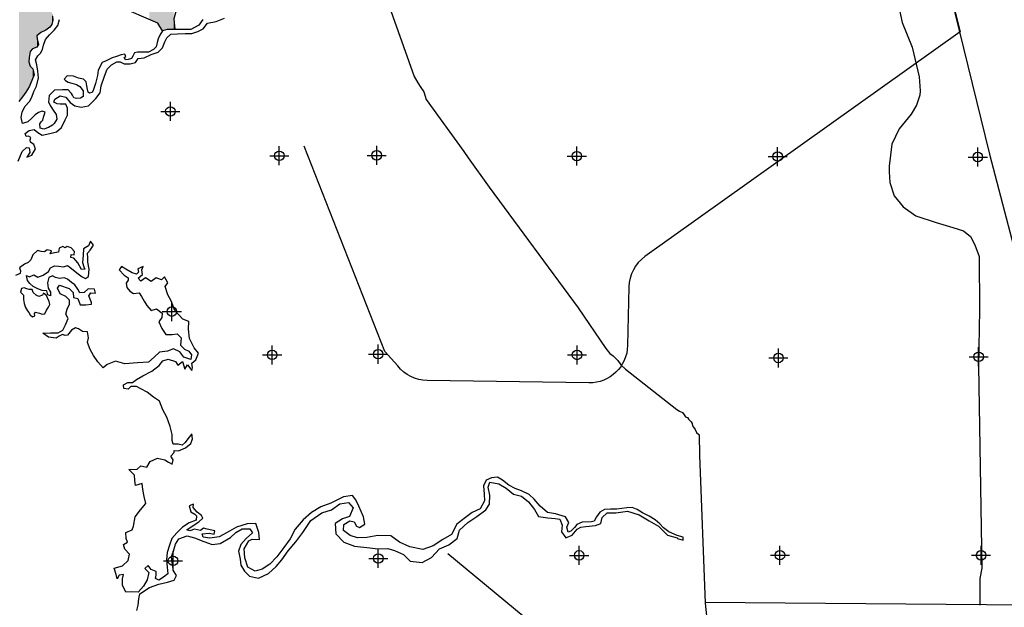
# Model space of a CAD drawing. Extents: x 132729 to 413893, y 707796 to 905796.
# Tile 49 of 62: x 216620 to 242462, y 762884 to 778311. Entities that reach past the tile are written whole.
import ezdxf

# ---------------------------------------------------------------- set-up
doc = ezdxf.new("R2010")
doc.units = 0
doc.header["$LTSCALE"] = 2000
doc.header["$PDMODE"] = 34
doc.header["$PDSIZE"] = 250
for name, color, linetype in [('1990WSHEDS', 3, 'CONTINUOUS'), ('HENDRYFILL', 11, 'CONTINUOUS'), ('MAJROADS', 9, 'CONTINUOUS'), ('SEC', 2, 'CONTINUOUS'), ('TENMILEFILL', 11, 'CONTINUOUS'), ('WATER', 4, 'CONTINUOUS'), ('WSHEDS', 3, 'CONTINUOUS')]:
    doc.layers.add(name, color=color, linetype=linetype)

msp = doc.modelspace()

# ---------------------------------------------------------------- linework, layer by layer
at = {"layer": '1990WSHEDS', "color": 0}
msp.add_lwpolyline([(223310.251347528, 785338.1392910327), (224041.8349758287, 784561.8347888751), (224174.5219034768, 784376.5107603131), (224215.4807097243, 784250.5213653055), (225847.3833973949, 780041.0934564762), (223488.3947148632, 780091.5083754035), (220961.3337544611, 781088.4789995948), (221003.7836976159, 779574.5599069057), (220662.9592341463, 778333.7160340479), (220696.217126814, 778055.1064495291), (220487.6775805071, 778050.6999853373), (220370.7992497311, 778017.7711712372), (220247.8341044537, 778216.9483834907), (218131.7170024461, 779137.8960799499)], dxfattribs=at)
at = {"layer": 'HENDRYFILL', "color": 0}
for points in [[(216599.2471068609, 776167.1001276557), (216599.2471068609, 808382.6449587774), (216692.1150766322, 776283.7074466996), (216692.1150766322, 808385.1956876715)], [(216692.1150766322, 776283.7074466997), (216692.1150766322, 808385.1956876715), (216785.0381601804, 776408.6871636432), (216785.0381601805, 808387.7479303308)], [(216785.0381601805, 776408.6871636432), (216785.0381601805, 808387.7479303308), (216857.2531521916, 776529.6239006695), (216857.2531521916, 808389.7314007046)], [(216857.2531521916, 777203.6240538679), (216857.2531521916, 808389.7314007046), (216866.3971429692, 777320.782510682), (216866.3971429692, 808389.9825512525)], [(216866.3971429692, 777320.7825106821), (216866.3971429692, 808389.9825512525), (216869.6990733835, 777340.8369119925), (216869.6990733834, 808390.0732426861)], [(216869.6990733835, 777340.8369119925), (216869.6990733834, 808390.0732426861), (216892.5614984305, 777479.6927294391), (216892.5614984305, 808390.7011862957)], [(216892.5614984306, 777479.6927294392), (216892.5614984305, 808390.7011862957), (216898.3986625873, 777485.4535464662), (216898.3986625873, 808390.8615109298)], [(216898.3986625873, 777485.4535464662), (216898.3986625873, 808390.8615109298), (216937.7805321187, 777524.320321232), (216937.7805321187, 808391.9431806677)], [(216937.7805321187, 777524.320321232), (216937.7805321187, 808391.9431806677), (216959.9815918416, 777546.2310024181), (216959.9815918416, 808392.5529590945)], [(216959.9815918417, 777546.2310024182), (216959.9815918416, 808392.5529590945), (216964.8818217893, 777548.0787707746), (216964.8818217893, 808392.6875497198)], [(216964.8818217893, 777548.0787707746), (216964.8818217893, 808392.6875497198), (216997.3242516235, 777560.3120936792), (216997.3242516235, 808393.578619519)], [(216997.3242516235, 777560.3120936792), (216997.3242516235, 808393.578619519), (217069.0983334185, 777587.3765128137), (217069.0983334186, 808395.5499797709)], [(217069.0983334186, 777587.3765128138), (217069.0983334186, 808395.5499797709), (217071.082429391, 777590.8931558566), (217071.082429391, 808395.6044753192)], [(217071.082429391, 777888.7828371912), (217071.082429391, 808395.6044753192), (217078.9036895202, 777895.213790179), (217078.9036895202, 808395.8192955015)], [(217078.9036895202, 777895.213790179), (217078.9036895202, 808395.8192955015), (217111.4563469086, 777921.9798874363), (217111.4563469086, 808396.7133928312)], [(217111.4563469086, 777921.9798874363), (217111.4563469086, 808396.7133928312), (217172.1023419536, 777971.8454508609), (217172.1023419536, 808398.379106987)], [(217172.1023419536, 777971.8454508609), (217172.1023419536, 808398.379106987), (217306.5016185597, 778037.9428136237), (217306.5016185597, 808402.0705424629)], [(217306.5016185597, 778037.9428136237), (217306.5016185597, 808402.0705424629), (217415.8388152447, 778112.5779156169), (217415.8388152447, 808405.0736182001)], [(217415.8388152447, 778112.5779156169), (217415.8388152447, 808405.0736182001), (217460.3462660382, 778178.3962059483), (217460.3462660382, 808406.2960681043)], [(217460.3462660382, 778178.3962059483), (217460.3462660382, 778514.1774459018), (217466.5692266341, 778187.5988140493), (217466.5692266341, 778486.3773075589)], [(217466.5692266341, 778187.5988140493), (217466.5692266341, 778486.3773075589), (217484.7469806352, 778264.068100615), (217484.7469806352, 778405.170931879)], [(217484.7469806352, 778264.068100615), (217484.7469806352, 778405.1709318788), (217492.4028994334, 778296.27464541)], [(217071.082429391, 777590.8931558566), (217071.082429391, 777888.7828371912), (217078.9036895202, 777604.7556808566), (217078.9036895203, 777805.0037444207)], [(217078.9036895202, 777604.7556808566), (217078.9036895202, 777805.0037444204), (217111.4563469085, 777662.452525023), (217111.4563469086, 777662.4525250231)], [(216857.2531521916, 776529.6239006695), (216857.2531521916, 777203.6240538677), (216866.3971429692, 776544.9371254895), (216866.3971429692, 777179.3744463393)], [(216866.3971429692, 776544.9371254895), (216866.3971429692, 777179.3744463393), (216869.6990733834, 776550.4667901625), (216869.6990733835, 777170.6178193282)], [(216869.6990733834, 776550.4667901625), (216869.6990733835, 777170.6178193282), (216892.5614984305, 776606.5494032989), (216892.5614984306, 777109.9873082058)], [(216892.5614984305, 776606.5494032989), (216892.5614984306, 777109.9873082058), (216898.3986625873, 776620.8682438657), (216898.3986625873, 777094.507312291)], [(216898.3986625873, 776620.8682438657), (216898.3986625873, 777094.5073122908), (216937.7805321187, 776717.4738379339), (216937.7805321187, 777049.6109800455)], [(216937.7805321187, 776717.4738379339), (216937.7805321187, 777049.6109800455), (216959.9815918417, 776770.3984576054), (216959.9815918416, 777024.3012076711)], [(216959.9815918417, 776770.3984576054), (216959.9815918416, 777024.3012076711), (216964.8818217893, 776782.0800083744), (216964.8818217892, 777018.7148209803)], [(216964.8818217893, 776782.0800083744), (216964.8818217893, 777018.7148209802), (216997.3242516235, 776859.4188057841), (216997.3242516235, 776859.4188057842)]]:
    msp.add_solid(points, dxfattribs=at)
at = {"layer": 'MAJROADS', "color": 0}
for points in [[(240021.4097227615, 807737.4034017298), (240007.694051, 805417.1806119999), (240073.421902, 792255.915933), (240194.963297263, 785451.7806442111), (240201.8987541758, 783450.1261404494), (240207.6809322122, 783042.9657144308), (240209.0813366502, 782743.2423573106), (240239.2601144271, 782413.3306546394), (240311.3958689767, 781982.4382588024), (240481.0229584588, 781285.3292171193), (242076.5126513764, 774777.4985710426), (243438.1628457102, 769563.4085203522), (245392.2714700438, 763377.0819572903), (246702.6494044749, 759036.7835435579)], [(225990.6912754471, 779586.9837047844), (226975.6326706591, 776822.9729592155), (227066.5514182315, 776654.7173079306), (227149.4029236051, 776528.4166152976), (227224.000408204, 776418.9352618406), (227289.5344981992, 776217.3522298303), (228276.4946943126, 774852.6198946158), (228392.5490613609, 774684.177464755), (228939.8670730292, 773917.62121198), (231279.2057222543, 770749.7330515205), (232000.2317273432, 769680.2419150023), (232108.1565926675, 769545.3759039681), (232199.8847140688, 769486.0412704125), (232316.2503787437, 769359.4915396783), (232399.226403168, 769249.9479266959), (232524.0328671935, 769131.7144762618), (233865.1953384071, 768074.3732145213), (233940.2908992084, 768031.920179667), (234015.4487195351, 767997.8456846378), (234056.9056019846, 767938.884608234), (234098.4247439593, 767888.3020716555), (234148.5714638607, 767871.171434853), (234173.3335261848, 767820.713417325), (234198.2823670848, 767795.3910192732)], [(239713.1326224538, 778556.920742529), (239784.7532429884, 778238.1002161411), (240046.2374239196, 777587.0747876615), (240228.6249330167, 776814.6562912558), (240250.8650378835, 776446.6579725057), (240244.0444586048, 776325.1162408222), (240158.0934202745, 776065.7550565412), (240019.6252530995, 775829.4989298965), (239703.4548039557, 775449.0555200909), (239512.0708187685, 775042.073111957), (239438.6121735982, 774467.2983122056), (239438.2945737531, 774312.8902962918), (239460.7171295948, 774033.5944547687), (239571.7002563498, 773685.1253466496), (239810.9308175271, 773395.5276830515), (240135.6866980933, 773158.3187568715), (240670.8422087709, 772989.6681699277), (241107.5069858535, 772854.0730756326), (241386.5730742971, 772764.7962157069), (241570.2512551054, 772619.8656137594), (241684.7764416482, 772396.2302717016), (241805.7100034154, 772093.7347683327), (241812.6871632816, 770694.1865219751), (241783.3708556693, 769219.1512380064), (241867.7238580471, 763909.9477462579), (241821.1691131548, 763637.3643649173), (241823.0285695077, 762944.1641743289)], [(272762.9929862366, 770846.0207872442), (269797.7962141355, 770750.5706446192), (258426.1775184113, 770129.7964463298), (258294.2916361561, 770083.1633452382), (245978.3592251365, 763662.8385182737), (245142.0248733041, 763254.557891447), (244791.9939172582, 763109.6881131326), (244100.7573337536, 762928.7670988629), (234605.5714874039, 763012.9803943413)], [(234198.2823670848, 767795.3910192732), (234239.8637685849, 767753.18702252), (234273.0666302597, 767711.0452852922), (234281.0093534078, 767652.3332469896), (234305.8336752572, 767610.253769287), (234347.2905577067, 767551.2926928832), (234380.2443812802, 767475.6367963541), (234449.4239396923, 767408.1704134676), (234461.5134348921, 766874.4615440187), (234606.3476137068, 762992.1763015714), (234645.887588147, 762659.7691944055)]]:
    msp.add_lwpolyline(points, dxfattribs=at)
at = {"layer": 'SEC', "color": 0}
for p in [(220575.1012820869, 775901.2872397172), (223434.2453840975, 774737.9367727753), (225989.7507504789, 774749.2226648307), (231242.9648638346, 774729.1312462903), (236512.9809023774, 774717.3272748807), (241766.2404219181, 774705.6141158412), (220613.6576800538, 770647.7552830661), (223246.7249940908, 769510.7655616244), (226028.4887731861, 769529.203746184), (231248.1898485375, 769509.2939523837), (236534.5991566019, 769430.3730925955), (241788.085707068, 769460.5512310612), (226032.9418527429, 764166.9360407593), (231303.4573593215, 764247.2929238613), (236573.5642102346, 764252.2454714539), (241852.0039144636, 764248.7743533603), (220645.2215255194, 764103.9713632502)]:
    msp.add_point(p, dxfattribs=at)
at = {"layer": 'TENMILEFILL', "color": 0}
for points in [[(220382.2218294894, 778020.9893212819), (220382.2218294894, 832944.320094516), (220487.6775805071, 778050.6999853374), (220487.6775805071, 832946.0536137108)], [(220487.6775805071, 778050.6999853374), (220487.6775805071, 832946.0536137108), (220591.6769108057, 778052.8975029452), (220591.6769108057, 832947.7631917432)], [(220591.6769108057, 778052.8975029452), (220591.6769108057, 798483.9376152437), (220605.2281639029, 778053.1838424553), (220605.2281639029, 797168.6481761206)], [(220605.2281639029, 778053.1838424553), (220605.2281639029, 797168.6481761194), (220639.7136336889, 778053.9125243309), (220639.7136336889, 796273.671137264)], [(220639.7136336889, 778053.9125243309), (220639.7136336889, 794573.6711372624), (220660.4577096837, 778054.350849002), (220660.4577096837, 791897.5589714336)], [(220660.4577096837, 778054.350849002), (220660.4577096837, 791897.5589714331), (220662.8310659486, 778054.4009982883), (220662.8310659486, 790895.5243679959)], [(220662.8310659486, 778054.4009982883), (220662.8310659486, 790895.5243679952), (220662.9592341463, 778054.4037064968), (220662.9592341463, 790841.4115611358)], [(220019.3836708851, 778316.3714732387), (220019.3836708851, 781228.5377683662), (220065.4076357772, 778296.3415493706), (220065.4076357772, 781228.5377683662)], [(220065.4076357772, 778296.3415493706), (220065.4076357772, 781228.5377683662), (220125.0774815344, 778270.3728508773), (220125.0774815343, 781228.5377683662)], [(220125.0774815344, 778270.3728508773), (220125.0774815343, 781228.5377683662), (220125.0972939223, 778270.3642283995), (220125.0972939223, 781228.5377683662)], [(220125.0972939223, 778270.3642283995), (220125.0972939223, 781228.5377683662), (220140.0882427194, 778263.8400716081), (220140.0882427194, 781228.5377683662)], [(220140.0882427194, 778263.8400716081), (220140.0882427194, 781228.5377683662), (220140.1061012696, 778263.8322994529), (220140.1061012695, 781228.5377683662)], [(220140.1061012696, 778263.8322994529), (220140.1061012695, 781228.5377683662), (220146.3469331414, 778261.1162495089), (220146.3469331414, 781228.5377683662)], [(220146.3469331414, 778261.1162495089), (220146.3469331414, 781228.5377683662), (220146.3629079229, 778261.1092971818), (220146.3629079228, 781228.5377683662)], [(220146.3629079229, 778261.1092971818), (220146.3629079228, 781228.5377683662), (220243.3090231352, 778218.9177278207), (220243.3090231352, 781228.5377683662)], [(220243.3090231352, 778218.9177278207), (220243.3090231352, 781228.5377683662), (220243.3204788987, 778218.9127421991), (220243.3204788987, 781228.5377683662)], [(220243.3204788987, 778218.9127421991), (220243.3204788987, 781228.5377683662), (220247.8341044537, 778216.9483834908), (220247.8341044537, 781228.5377683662)], [(220247.8341044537, 778216.9483834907), (220247.8341044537, 781228.5377683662), (220282.2221099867, 778161.247175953), (220282.2221099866, 781228.5377683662)], [(220282.2221099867, 778161.247175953), (220282.2221099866, 781228.5377683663), (220282.6979405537, 778160.4764322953), (220282.6979405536, 781228.6004126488)], [(220282.6979405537, 778160.4764322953), (220282.6979405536, 781228.6004126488), (220303.0940055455, 778127.4391731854), (220303.0940055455, 781231.2856055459)], [(220303.0940055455, 778127.4391731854), (220303.0940055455, 781231.2856055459), (220303.0941873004, 778127.4388787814), (220303.0941873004, 781231.2856294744)], [(220303.0941873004, 778127.4388787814), (220303.0941873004, 781231.2856294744), (220308.1040144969, 778119.3240311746), (220308.1040144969, 781231.9451857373)], [(220308.1040144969, 778119.3240311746), (220308.1040144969, 781231.9451857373), (220332.2221099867, 778080.2578794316), (220332.2221099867, 781241.9352279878)], [(220332.2221099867, 778080.2578794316), (220332.2221099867, 781241.9352279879), (220352.9327881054, 778046.7110144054), (220352.9327881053, 781257.8270902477)], [(220352.9327881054, 778046.7110144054), (220352.9327881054, 781257.8270902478), (220358.2990623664, 778038.0187988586), (220358.2990623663, 781264.8205550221)], [(220358.2990623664, 778038.0187988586), (220358.2990623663, 781264.8205550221), (220358.3042706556, 778038.0103625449), (220358.3042706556, 781264.8273425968)], [(220358.3042706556, 778038.0103625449), (220358.3042706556, 781264.8273425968), (220368.8246503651, 778020.9695995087), (220368.8246503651, 781278.5377683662)], [(220368.8246503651, 778020.9695995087), (220368.8246503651, 781278.5377683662), (220370.7992497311, 778017.7711712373), (220370.7992497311, 781283.3048729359)], [(220370.7992497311, 778017.7711712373), (220370.7992497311, 781283.3048729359), (220378.8146926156, 778020.0294087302), (220378.8146926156, 781302.655863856)], [(220378.8146926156, 778020.0294087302), (220378.8146926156, 781302.655863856), (220382.2218294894, 778020.9893212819), (220382.2218294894, 781328.774621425)], [(220662.9592341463, 778054.4037064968), (220662.9592341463, 778333.7160340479), (220664.1987341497, 778054.429897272), (220664.1987341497, 778323.3324362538)], [(220664.1987341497, 778054.429897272), (220664.1987341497, 778323.3324362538), (220666.3299355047, 778054.4749297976), (220666.3299355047, 778305.4788359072)], [(220666.3299355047, 778054.4749297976), (220666.3299355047, 778305.4788359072), (220696.217126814, 778055.1064495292)]]:
    msp.add_solid(points, dxfattribs=at)
at = {"layer": 'WATER', "color": 0}
for points in [[(216577.6541458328, 774597.3316139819), (216688.2391716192, 774847.8683474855), (216797.8609185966, 774956.01684452), (216873.1862626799, 774947.13109477), (216889.0878680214, 774821.3810886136), (216804.5367934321, 774704.6868225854), (216938.8892320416, 774754.0348789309), (217032.1560660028, 774920.9271531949), (216991.0137978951, 775030.0955924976), (216907.7093194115, 775097.6684560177), (216891.3544063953, 775156.4122332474), (216908.5026078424, 775214.9293566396), (216850.1554748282, 775257.2048939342), (216791.4116975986, 775240.849980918), (216766.8509963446, 775324.7777574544), (216867.8703108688, 775399.4798034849), (217002.0527591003, 775423.7005239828), (217093.6763527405, 775347.6952183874), (217210.4839456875, 775279.8957010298), (217411.7859497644, 775320.4146710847), (217588.0172814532, 775369.4794101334), (217714.3905856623, 775477.5145802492), (217816.2598520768, 775677.8533055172), (217875.7402542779, 775803.0933405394), (217876.9868503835, 775987.360470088), (217827.46880366, 776096.58557285), (217685.0239037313, 776089.173073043), (217601.3227810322, 776098.1154862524), (217517.9049756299, 776148.9367925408), (217543.5422826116, 776224.1488097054), (217686.5538171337, 776315.3190956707), (217828.6587363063, 776272.4769237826), (217945.0130215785, 776137.6711774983), (218070.0830662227, 776053.0634394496), (218237.3153212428, 776010.0512771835), (218430.2415467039, 776050.6269106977), (218615.8119358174, 776242.0232227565), (218734.0927787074, 776391.9939494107), (218760.4667106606, 776576.0910885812), (218845.9244005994, 776826.797812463), (218914.1772256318, 777010.6116343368), (219032.2314146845, 777127.0792465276), (219166.753843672, 777201.5546387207), (219258.8874084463, 777200.9313406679), (219359.0567710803, 777149.9967074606), (219518.1965647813, 777148.9201017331), (219660.8681185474, 777189.8357160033), (219728.5543089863, 777289.8917517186), (219887.807429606, 777305.5667032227), (220072.6978572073, 777396.4536718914), (220257.3616309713, 777453.8375260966), (220367.0400414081, 777570.3618017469), (220426.7470974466, 777729.1049512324), (220486.114172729, 777837.5934290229), (220587.2468141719, 777929.047032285), (220763.194828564, 777936.2328782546), (220964.3268422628, 777951.624512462), (221140.2181931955, 777950.4345798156), (221299.6979676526, 777999.6126457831), (221434.2203966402, 778074.0880379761), (221552.4445760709, 778215.6829860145), (221778.9305794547, 778264.4077443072), (221997.3241215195, 778355.0680591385)], [(217484.7469806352, 778405.170931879), (217492.4028994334, 778296.27464541), (217466.5692266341, 778187.5988140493), (217415.8388152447, 778112.5779156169), (217306.5016185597, 778037.9428136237), (217172.1023419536, 777971.8454508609), (217071.082429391, 777888.7828371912), (217078.9036895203, 777805.0037444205), (217111.4563469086, 777662.4525250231), (217069.0983334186, 777587.3765128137), (216959.9815918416, 777546.2310024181), (216892.5614984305, 777479.6927294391), (216866.3971429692, 777320.782510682), (216857.2531521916, 777203.6240538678), (216898.3986625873, 777094.5073122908), (216964.8818217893, 777018.7148209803), (216997.3242516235, 776859.4188057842), (216937.7805321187, 776717.4738379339), (216869.6990733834, 776550.4667901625), (216785.0381601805, 776408.6871636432), (216692.1150766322, 776283.7074466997), (216599.2471068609, 776167.1001276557)], [(221427.3625152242, 778312.4415065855), (221325.9269282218, 778170.7486194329), (221115.7943235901, 778054.9014429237), (220789.2025478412, 778057.0712419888), (220487.6775805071, 778050.6999853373), (220370.7992497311, 778017.7711712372), (220294.6760757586, 777901.053624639), (220252.2078347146, 777809.232816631), (220226.4292756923, 777708.9293831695), (220200.595602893, 777600.2535518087), (220133.1203957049, 777525.3428809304), (219998.7211190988, 777459.2455181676), (219856.3903548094, 777460.1824523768), (219772.6663758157, 777460.733590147), (219714.05959052, 777461.119386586), (219630.1702701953, 777436.553330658), (219587.7571429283, 777353.1049205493), (219553.8817548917, 777294.7185903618), (219469.9373207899, 777261.7801365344), (219394.5306259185, 777253.9037626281), (219361.4819445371, 777321.1034009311), (219403.509275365, 777345.9450257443), (219378.777878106, 777404.7171523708), (219286.5712736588, 777388.5786081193), (219160.7097362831, 777347.5433252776), (219051.5929947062, 777306.3978148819), (218892.0214106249, 777232.0933955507), (218782.849555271, 777182.5754872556), (218681.0580498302, 776982.2993029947), (218663.4314335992, 776848.4511641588), (218611.8192017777, 776639.4718993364), (218560.5376526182, 776480.7270219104), (218526.4969232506, 776397.2234980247), (218451.0351146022, 776380.9747262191), (218417.7108643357, 776406.3123750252), (218401.46209253, 776481.7741836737), (218385.3235482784, 776573.9807881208), (218369.2952315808, 776682.9321883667), (218294.3845607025, 776750.4073955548), (218160.5915356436, 776776.4064096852), (218035.336249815, 776827.4675037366), (217867.9434056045, 776836.9421771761), (217783.6131750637, 776745.3969380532), (217825.2547094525, 776711.6317775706), (217891.9583237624, 776669.3288778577), (217992.2617572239, 776643.5503188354), (218109.2548727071, 776609.2891343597), (218201.0205669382, 776558.4484954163), (218283.9729530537, 776440.683787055), (218283.0360188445, 776298.3530227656), (218215.7261529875, 776248.5595455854), (218115.2022644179, 776240.8485130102), (218039.9609108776, 776258.089332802), (218006.9122294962, 776325.2889711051), (217982.1257184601, 776375.6886998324), (217890.6355931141, 776468.3913282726), (217739.9324309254, 776469.3833762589), (217530.567369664, 776462.3888227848), (217395.6720690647, 776320.9398789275), (217377.7698839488, 776145.2297505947), (217435.6050763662, 776027.6303835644), (217501.9780080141, 775935.0930964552), (217576.6131100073, 775825.7558997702), (217592.5311991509, 775700.0597037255), (217524.7804230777, 775583.2870433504), (217482.6428646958, 775541.7006227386), (217373.4158955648, 775483.810316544), (217255.8716423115, 775434.347522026), (217155.56820885, 775460.1260810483), (217147.9674038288, 775577.3947654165), (217181.7876780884, 775627.4086977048), (217223.9252364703, 775668.9951183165), (217249.5935679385, 775752.5537559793), (217292.3373778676, 775886.2365534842), (217208.7787402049, 775911.9048849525), (217116.4067944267, 775870.6491470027), (217023.9246210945, 775812.6486132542), (216939.6495043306, 775729.4757720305), (216830.1469663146, 775629.7234763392), (216695.9130310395, 775588.7433072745), (216663.4154874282, 775739.6669245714), (216681.0972174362, 775881.8874613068), (216757.4408465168, 776032.0945995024), (216875.5362375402, 776165.2813730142), (216934.859501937, 776273.736749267), (216994.4583352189, 776424.0541150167), (217062.3744526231, 776565.94396909), (217114.0417982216, 776783.2956318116), (217098.4543917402, 776959.2262152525), (217066.0670756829, 777126.8946283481), (217033.4041907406, 777252.7010519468), (217092.7274551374, 777361.1564281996), (217168.5199464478, 777427.6395874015), (217219.4156991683, 777527.777679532), (217245.3044857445, 777644.8259087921), (217296.47580735, 777786.8259904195), (217406.1436866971, 777911.695479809), (217524.1839639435, 778036.5098554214), (217617.1070474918, 778161.4895723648), (217668.3334828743, 778311.8620518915)], [(219697.5327532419, 762799.3414386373), (219731.9991465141, 762941.5030212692), (219749.8839729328, 763108.9052666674), (219775.8612606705, 763234.371955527), (220028.2678883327, 763400.1876240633), (220271.788766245, 763490.6779485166), (220498.3314330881, 763547.778485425), (220674.5627647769, 763596.8432244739), (220734.043166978, 763722.083259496), (220659.4544478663, 763839.8541312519), (220627.0279391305, 763999.2205787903), (220603.373853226, 764217.1608131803), (220654.59180373, 764359.2090688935), (220706.0930715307, 764543.1362176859), (220799.1899151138, 764684.9011561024), (221017.4701302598, 764758.809913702), (221209.7730576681, 764707.2519824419), (221452.0473394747, 764613.4751773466), (221669.3076123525, 764536.619919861), (221878.8720681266, 764560.3306692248), (222156.349368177, 764717.6005687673), (222291.26844138, 764850.7064112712), (222459.4073117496, 764941.7067068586), (222660.4259985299, 764940.3467838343), (222726.7522659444, 764839.3841327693), (222566.5925299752, 764689.6967234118), (222423.1276877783, 764531.5202085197), (222363.3073048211, 764356.0255018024), (222403.7696114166, 764146.3477191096), (222427.8203415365, 763987.0379350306), (222518.9339640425, 763835.6506218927), (222652.0398065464, 763700.7315486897), (222886.2216270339, 763648.8903001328), (223146.7207160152, 763772.7704121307), (223348.9859989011, 763955.6776186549), (223500.9399466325, 764130.5490273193), (223670.0420958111, 764363.9375593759), (223864.3282442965, 764605.5318796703), (224050.2386141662, 764847.1828634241), (224261.7862910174, 765164.0458643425), (224547.9226869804, 765363.1379935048), (224799.7626800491, 765445.1958758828), (225018.6095297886, 765602.8624196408), (225253.3579848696, 765634.7789572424), (225369.6556066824, 765491.5974323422), (225275.9921285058, 765266.0747077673), (225091.3283547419, 765208.6908535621), (224897.8354946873, 765084.3574338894), (224921.1495998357, 764816.1625278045), (225129.0708152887, 764596.9756973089), (225404.7348846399, 764486.2206811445), (225806.4889409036, 764441.6219420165), (226024.0891945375, 764415.0213562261), (226283.8516585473, 764430.016346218), (226459.4030287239, 764378.5717418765), (226693.1882049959, 764268.1000430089), (226867.8896232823, 764091.0187594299), (227185.9992203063, 764063.7382121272), (227429.7467520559, 764187.7316510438), (227640.7277943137, 764420.8368658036), (227884.3619991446, 764528.0787474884), (228103.2655123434, 764694.1210698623), (228163.3692125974, 764911.4946696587), (228382.4993796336, 765111.040106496), (228618.0977866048, 765268.5933233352), (228853.8095204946, 765442.8980974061), (228946.9630275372, 765593.0388144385), (228956.9253830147, 765827.5039522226), (228916.4630764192, 766037.1817349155), (228959.248584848, 766170.9108754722), (229193.4870687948, 766127.4454055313), (229385.3366885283, 766008.8812453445), (229576.9596544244, 765856.8139706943), (229786.0141390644, 765805.1427125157), (229977.6371049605, 765653.0754378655), (230135.4169756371, 765450.9801453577), (230234.6797229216, 765266.033054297), (230477.3506489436, 765230.8866995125), (230678.2560088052, 765212.7752192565), (230795.4035825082, 765195.230373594), (230861.3898691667, 765044.0130508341), (230843.4483792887, 764868.23502682), (230951.2568955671, 764708.3586081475), (231119.2257755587, 764774.2315678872), (231254.3148391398, 764932.4647462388), (231350.7975101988, 764987.4437492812), (231480.9708329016, 765006.3168403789), (231732.4141817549, 765029.744272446), (231875.1990624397, 765087.411443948), (231909.7221191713, 765237.9488051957), (232036.2087502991, 765362.7355325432), (232262.3547729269, 765361.2056191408), (232572.5985624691, 765409.36374284), (232881.8790732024, 765315.1336300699), (233140.4516045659, 765154.2372691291), (233382.3859056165, 765010.2057923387), (233623.6969086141, 764774.0407507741), (233874.5169594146, 764705.3346180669), (233883.8972847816, 764692.8172012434), (234035.2654739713, 764645.1037272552), (234037.5941912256, 764728.9602332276), (233879.3292483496, 764768.5264689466), (233654.2719358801, 764864.1711355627), (233516.1150461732, 764967.42028391), (233424.7181063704, 765076.9287039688), (233299.761388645, 765178.2879992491), (233141.3015564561, 765279.8739483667), (232965.976840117, 765364.8216671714), (232824.1552382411, 765449.5427321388), (232698.8585397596, 765500.647355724), (232556.4136398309, 765493.2348559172), (232296.5378489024, 765461.4883086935), (232129.0222765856, 765462.6215778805), (231969.8258194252, 765455.3224049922), (231843.6791690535, 765380.7903493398), (231759.0714310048, 765255.7203046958), (231699.7043557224, 765147.2318269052), (231624.2090212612, 765130.9902408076), (231381.198114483, 765115.8819238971), (231246.7890124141, 765058.1580889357), (231179.2161488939, 764974.853610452), (231086.4592860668, 764883.3433437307), (231010.9072881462, 764858.7259790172), (230978.2541255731, 764984.5893120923), (231029.3587491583, 765109.8860105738), (230946.6209052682, 765261.2166602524), (230679.1059606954, 765338.4118984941), (230469.9381491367, 765373.3315994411), (230278.4285101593, 765542.150431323), (230120.4786491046, 765719.1183879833), (229987.3161431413, 765845.6616825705), (229786.9207544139, 765939.1551703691), (229628.1776049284, 765998.8622264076), (229461.2853306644, 766092.1290603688), (229294.6197102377, 766218.8990087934), (229161.1738869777, 766303.5634103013), (229001.8641028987, 766279.5126801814), (228859.079222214, 766221.8455086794), (228791.053051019, 766071.5348012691), (228814.7071369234, 765853.5945668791), (228821.892982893, 765677.6465524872), (228703.2154957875, 765469.0453755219), (228493.1410688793, 765369.9526186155), (228324.7755446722, 765245.4492085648), (228097.3829259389, 765062.7119924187), (227953.1814587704, 764795.6503555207), (227726.1288207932, 764663.1678110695), (227473.722193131, 764497.3521425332), (227205.0173159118, 764398.6560298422), (226862.0637003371, 764467.9854606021), (226586.5129579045, 764595.4920339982), (226361.5002044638, 764764.5375197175), (226018.0932812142, 764766.8607215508), (225732.9768275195, 764718.5326074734), (225490.0225842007, 764711.8000691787), (225289.400541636, 764771.790442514), (225122.7349212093, 764898.5603909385), (225123.8115269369, 765057.7001846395), (225283.6312821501, 765157.132922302), (225400.7221923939, 765131.2122980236), (225458.5593542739, 765013.5547531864), (225542.0904865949, 764979.4850041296), (225676.6695790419, 765062.3361749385), (225644.5263876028, 765263.5815155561), (225578.4267740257, 765398.0472810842), (225520.7596025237, 765540.832161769), (225446.5108641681, 765708.85770522), (225355.1139243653, 765818.3661252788), (225120.3654692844, 765786.4495876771), (224784.2010554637, 765621.2005537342), (224523.8719568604, 765522.4477775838), (224279.9544347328, 765373.3270028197), (224060.8809311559, 765182.1573445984), (223849.7865619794, 764932.3005726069), (223722.4499789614, 764681.8771660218), (223553.4044932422, 764456.8644125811), (223367.4374599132, 764206.8376502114), (223181.8670707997, 764015.4413381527), (222988.3175472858, 763882.7321398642), (222803.7104369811, 763833.7240642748), (222611.7474903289, 763935.53666723), (222529.6329444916, 764179.0008816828), (222514.524627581, 764422.0117884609), (222633.2021146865, 764630.6129654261), (222725.6189967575, 764671.8685604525), (222918.2052414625, 764662.1895222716), (222894.3245017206, 764846.6266421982), (222820.5290710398, 765081.658414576), (222594.3263849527, 765074.8125493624), (222308.9266139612, 764984.605542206), (222065.1224187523, 764852.2363246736), (221854.9346649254, 764736.3920105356), (221611.7537677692, 764696.1563577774), (221436.0324072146, 764722.4736262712), (221411.5283694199, 764814.7771814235), (221595.9088258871, 764830.2821425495), (221721.3755147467, 764804.3048548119), (221738.6937065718, 764887.9493140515), (221537.9583370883, 764931.1881301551), (221446.0514261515, 764965.3145426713), (221361.8403323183, 764898.874948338), (221211.3029710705, 764933.3980050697), (221085.3829745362, 764892.3690638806), (221010.1709573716, 764918.0063708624), (221144.8633767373, 765017.6090989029), (221321.4913526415, 765125.3042882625), (221431.0564361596, 765225.0770066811), (221389.6308507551, 765292.3665529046), (221281.369026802, 765385.2367426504), (221173.2771932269, 765503.2342682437), (221182.2762698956, 765595.3111695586), (221064.6753885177, 765545.8497862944), (221113.9101179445, 765394.7457904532), (221213.9661536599, 765327.0596000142), (221263.9375080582, 765284.840726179), (221254.8251044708, 765176.0122676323), (221070.0480037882, 765101.8768561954), (220893.3633644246, 764985.80588822), (220741.5794070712, 764836.061815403), (220614.9227855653, 764686.147752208), (220555.1590660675, 764519.0288241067), (220495.2253561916, 764326.7825601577), (220477.1705393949, 764134.2529789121), (220492.6188370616, 763941.496743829), (220508.180461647, 763765.4920659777), (220398.6720415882, 763674.0951261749), (220272.5253912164, 763599.5630705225), (220180.6751437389, 763642.0652616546), (220206.3691141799, 763725.653057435), (220198.6732970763, 763826.2190642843), (220073.3765985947, 763877.3236878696), (219990.2987739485, 763978.3996658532), (219906.0310166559, 763903.5842929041), (220005.8037350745, 763794.019209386), (219962.6215824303, 763601.6596185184), (219869.3547484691, 763434.7673442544), (219725.9465697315, 763284.9666079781), (219541.7361036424, 763294.5889826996), (219407.6103188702, 763278.7440408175), (219316.7233502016, 763463.6344684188), (219317.8566193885, 763631.1500407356), (219343.7772436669, 763748.2409509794), (219234.7221312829, 763723.8502401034), (219175.4683829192, 763632.1133195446), (219151.1343355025, 763749.5442105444), (219101.9562695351, 763909.0239850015), (219320.1798212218, 763974.5569639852), (219463.5313365, 764115.9819216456), (219506.4868353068, 764274.8383980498), (219381.7567714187, 764409.7008077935), (219340.7278302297, 764535.6208043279), (219450.0095964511, 764593.5146296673), (219417.1864434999, 764694.2506268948), (219409.8306071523, 764845.0713054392), (219569.4803719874, 764919.3767072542), (219603.6067845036, 765011.2836181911), (219647.1855813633, 765262.2736593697), (219790.8204139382, 765445.5775101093), (219934.3419195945, 765612.1298036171), (219885.3338440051, 765796.7369139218), (219853.020662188, 765972.8549186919), (219837.3457106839, 766132.1080393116), (219661.1143789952, 766083.0433002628), (219645.269437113, 766217.169085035), (219629.4244952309, 766351.2948698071), (219488.0562010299, 766503.0221637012), (219705.8831085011, 766509.924692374), (219798.6399713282, 766601.4349590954), (219957.5531111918, 766566.8552389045), (220042.2741761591, 766708.6768407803), (220235.5403823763, 766799.5071459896), (220427.8999732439, 766756.3249933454), (220528.0126724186, 766697.0145815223), (220619.7495929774, 766637.7608331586), (220645.6702172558, 766754.8517434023), (220587.7197284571, 766855.7577310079), (220672.1008126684, 766947.3246611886), (220672.4407934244, 766997.5793328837), (220789.6450305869, 766988.410265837), (220974.4787947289, 767070.9214558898), (221109.2845410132, 767187.275741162), (221151.9567225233, 767304.253324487), (221136.1117806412, 767438.3791092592), (221034.6958219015, 767305.0466129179), (220967.0662949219, 767213.3663558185), (220882.7985376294, 767138.5509828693), (220782.4591846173, 767164.358280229), (220648.4467267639, 767165.2648955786), (220623.9993524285, 767265.9442293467), (220625.0192946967, 767416.7082444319), (220567.8054308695, 767626.4993540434), (220485.7475484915, 767878.3393471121), (220378.1656860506, 768071.718880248), (220287.5620346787, 768298.4882009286), (220129.1022024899, 768400.0741500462), (219962.4932455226, 768535.2198770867), (219803.9200864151, 768620.0542689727), (219687.0558300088, 768679.4780077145), (219536.2918149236, 768680.4979499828), (219468.8322783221, 768613.9450287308), (219351.684704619, 768631.4898743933), (219343.932224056, 768723.6801026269), (219461.6464323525, 768789.8930431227), (219578.9073329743, 768789.0997546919), (219688.3024261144, 768863.745137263), (219848.1221813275, 768963.1778749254), (220091.8697130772, 769087.1713138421), (220277.1001214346, 769228.3129542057), (220378.4594167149, 769353.2696719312), (220512.8118553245, 769402.6177282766), (220713.3772344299, 769334.2515763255), (220771.384386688, 769241.7213673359), (220897.6443639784, 769333.0049802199), (220954.9715547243, 769139.9654278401), (221022.7144086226, 769248.3972421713), (221139.0120304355, 769105.2157172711), (221156.2168953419, 769172.1086192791), (221140.2586265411, 769289.4828468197), (221241.391267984, 769380.9364500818), (221309.5874295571, 769556.3744933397), (221201.66558636, 769699.4993547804), (221077.6721474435, 769943.2468865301), (221054.188051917, 770186.3144567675), (221055.5479749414, 770387.3331435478), (220905.1806040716, 770446.9835361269), (220688.9402734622, 770674.6028086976), (220598.5066124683, 770926.4994652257), (220507.4496534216, 771086.2625569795), (220441.916674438, 771304.4861086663), (220509.6028648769, 771404.5421443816), (220418.5459058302, 771564.3052361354), (220342.5972636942, 771481.057421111), (220200.5490079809, 771532.2753716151), (220074.2890306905, 771440.991758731), (219924.1483136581, 771534.1452657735), (219797.8883363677, 771442.8616528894), (219731.4487420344, 771527.0727467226), (219840.9571620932, 771618.4696865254), (219825.0555567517, 771744.2196926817), (219859.1253058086, 771827.7508250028), (219724.7162037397, 771770.0269900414), (219740.9011263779, 771686.1558769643), (219681.8740318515, 771627.9220708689), (219573.215563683, 771662.1618103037), (219406.3799528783, 771763.8044228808), (219289.5723599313, 771831.6039402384), (219230.3186115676, 771739.8670196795), (219363.4244540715, 771604.9479464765), (219463.4804897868, 771537.2617560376), (219463.027182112, 771470.2555271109), (219412.2625392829, 771395.2135003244), (219436.5965866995, 771277.7826093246), (219511.3552961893, 771185.1390734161), (219611.467995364, 771125.8286615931), (219753.969558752, 771141.6169400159), (219820.2958261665, 771040.654288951), (219886.5087666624, 770922.9400806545), (219961.0974857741, 770805.1692088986), (220069.1326558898, 770678.7959046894), (220211.8042096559, 770719.7115189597), (220361.8315997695, 770609.8064546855), (220352.6625327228, 770492.602217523), (220276.4872367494, 770375.8512880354), (220350.735975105, 770207.8257445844), (220458.5444913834, 770047.9493259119), (220626.0600637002, 770046.816056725), (220751.8100698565, 770062.7176620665), (220860.0152303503, 769961.4716937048), (220841.9604135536, 769768.9421124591), (220941.7331319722, 769659.3770289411), (221058.6540518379, 769608.3290688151), (221133.4127613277, 769515.6855329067), (221115.8112522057, 769390.1621805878), (220931.9407668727, 769450.0392270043), (220824.0189236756, 769593.1640884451), (220657.0133224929, 769669.6793651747), (220497.4768845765, 769612.1255205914), (220287.8557653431, 769580.0389926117), (220152.93669214, 769446.9331501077), (220001.3227251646, 769322.3164131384), (219708.0004832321, 769299.1722983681), (219381.1751268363, 769276.2548374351), (219138.7308546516, 769344.9043066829), (218920.3373125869, 769254.2439918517), (218810.8855559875, 769171.2228306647), (218669.5739252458, 769331.3259031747), (218561.7654089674, 769491.2023218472), (218470.7084499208, 769650.965413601), (218396.5730384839, 769835.7425142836), (218422.5503262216, 769961.2092031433), (218398.4429326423, 770112.1432086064), (218272.862916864, 770121.3689391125), (218164.4877659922, 770197.4875716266), (218089.2757488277, 770223.1248786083), (217979.937319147, 770156.8552746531), (217878.5780238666, 770031.8985569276), (217811.4584680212, 770015.6003073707), (217744.6788929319, 770049.5567295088), (217652.2053474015, 769999.9253558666), (217576.4833591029, 769950.1806553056), (217375.6346627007, 769976.6679141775), (217225.5506091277, 770078.1971998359), (217426.6826228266, 770093.5888340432), (217627.7013096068, 770092.2289110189), (217753.7912965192, 770158.3851880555), (217821.7608042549, 770300.32011685), (217889.9003023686, 770467.382381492), (217832.0064770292, 770576.6641477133), (217866.4162068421, 770710.4499517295), (217925.9532725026, 770844.0657653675), (217926.6332340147, 770944.5751087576), (217835.1796307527, 771045.7077502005), (217684.8689233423, 771113.7339213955), (217610.5068580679, 771265.0079076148), (217661.2715008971, 771340.0499344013), (217920.3540033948, 771254.5355810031), (218020.1267218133, 771144.970497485), (218036.0283271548, 771019.2204913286), (218144.7434587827, 770993.3565305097), (218210.6164185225, 770825.387650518), (218353.0046549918, 770824.4243717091), (218503.8819969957, 770840.1559866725), (218504.2219777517, 770890.4106583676), (218438.349018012, 771058.3795383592), (218489.1703243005, 771141.7973437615), (218606.3745614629, 771132.6282767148), (218581.9271871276, 771233.3076104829), (218414.4682782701, 771242.8166582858), (218313.3356368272, 771151.3630550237), (218196.018072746, 771143.7805648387), (218146.3866991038, 771236.254110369), (218063.4222013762, 771354.0816455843), (217980.0610594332, 771413.2787304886), (217871.7425720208, 771497.7731416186), (217788.2114396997, 771531.8428906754), (217662.4614335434, 771515.941285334), (217562.1220805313, 771541.7485826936), (217478.6476116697, 771584.1941103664), (217386.2307295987, 771542.93851534), (217351.7643363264, 771400.776932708), (217367.6092782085, 771266.6511479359), (217425.5031035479, 771157.3693817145), (217424.8798054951, 771065.2358169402), (217358.0435669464, 771090.8164604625), (217333.596192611, 771191.4957942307), (217208.0161768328, 771200.7215247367), (217099.4143721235, 771243.3370427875), (216974.1743371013, 771302.8174449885), (216882.6074069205, 771387.1985291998), (216824.4869277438, 771462.9771809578), (216800.2662072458, 771597.1596291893), (216875.421560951, 771563.1465435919), (216993.0224423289, 771612.607926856), (217093.1351415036, 771553.2975150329), (217235.863358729, 771602.5889079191), (217378.9315567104, 771702.1349725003), (217429.8095264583, 771793.9285565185), (217530.7155140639, 771851.8790453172), (217639.5439726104, 771842.7666417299), (217773.4431035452, 771825.1084691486), (217874.1791007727, 771857.9316220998), (217932.5262337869, 771815.6560848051), (218032.4689425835, 771731.2183371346), (218157.4823237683, 771638.2348204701), (218257.4816960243, 771562.1728514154), (218349.3319435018, 771519.6706602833), (218425.0539318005, 771569.4153608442), (218443.1087485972, 771761.94494209), (218410.8522302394, 771946.4387254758), (218411.588855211, 772055.3238474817), (218404.0630284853, 772181.0171901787), (218471.5792285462, 772255.9458900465), (218556.2436300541, 772389.3917133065), (218481.5982474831, 772498.7868064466), (218422.117845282, 772373.5467714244), (218295.9711949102, 772299.014715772), (218286.4621471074, 772131.5558069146), (218268.4073303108, 771939.0262256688), (218301.1171563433, 771821.5386712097), (218325.8478479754, 771762.7382305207), (218242.0333983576, 771754.9290864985), (218142.7139876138, 771931.5003989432), (218042.9979326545, 772049.4412610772), (217959.3534734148, 772066.7594529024), (217968.2958866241, 772150.4605756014), (218051.9970093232, 772141.5181623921), (218060.9394225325, 772225.2192850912), (217969.4291558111, 772317.9761479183), (217869.2031297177, 772360.5350025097), (217810.2893621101, 772319.0527536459), (217751.8855656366, 772352.9525123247), (217659.4686835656, 772311.6969172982), (217642.0371648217, 772211.3009008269), (217532.9820524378, 772186.9101899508), (217423.9269400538, 772162.5194790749), (217457.9966891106, 772246.0506113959), (217340.9057788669, 772271.9712356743), (217273.5029057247, 772213.7940930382), (217181.4260044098, 772222.7931697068), (217089.4624300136, 772248.5438036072), (216963.0891258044, 772140.5086334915), (216911.9278387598, 772006.8361563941), (216844.4683021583, 771940.2832351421), (216743.6189780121, 771890.7085249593), (216617.3590007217, 771799.4249120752), (216641.9197019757, 771715.4971355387), (216633.0906156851, 771648.5475700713), (216507.1139556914, 771599.1428502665)]]:
    msp.add_lwpolyline(points, dxfattribs=at)
msp.add_lwpolyline([(216864.1681108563, 770622.5886222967), (216897.2719060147, 770563.761381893), (216955.5480086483, 770513.1411980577), (217014.3201352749, 770537.8725953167), (217006.3335338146, 770596.5344943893), (217031.6711826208, 770629.8587446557), (217140.3470139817, 770604.0250718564), (217207.1608558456, 770578.4669679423), (217282.567550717, 770586.3433418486), (217325.090905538, 770686.5365477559), (217375.8213169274, 770761.5574461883), (217409.806932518, 770836.6885721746), (217393.5581607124, 770912.1503808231), (217352.3024227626, 771004.5223266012), (217327.6261392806, 771071.6668511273), (217244.2879567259, 771130.824774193), (217218.8400803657, 771080.7557281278), (217126.4681345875, 771039.499990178), (217051.3921223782, 771081.858003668), (216976.4814514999, 771149.3332108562), (216943.4878838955, 771224.9052470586), (216868.1363028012, 771225.4012710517), (216809.6397450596, 771242.5318632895), (216734.4535052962, 771268.1450809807), (216667.3640945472, 771251.8411953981), (216641.6406493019, 771159.910159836), (216716.4410926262, 771075.6901568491), (216724.0970114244, 770966.7938703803), (216740.125328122, 770857.8424701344), (216772.9535543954, 770757.1532402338), (216822.5816902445, 770664.7261806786)], close=True, dxfattribs=at)
at = {"layer": 'WSHEDS', "color": 0}
for points in [[(240197.8306714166, 785355.3716481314), (240192.0955139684, 783540.3968263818), (240204.6236345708, 782992.8480389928), (240222.9482848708, 782576.1739396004), (240286.5530615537, 782112.9948812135), (240375.0054295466, 781698.6042384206), (241301.367511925, 777989.5732019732), (233029.7963233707, 772089.6118254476, 0.2368873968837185), (232609.534307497, 771296.9251550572), (232575.1101830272, 769753.1456984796, -0.411972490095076), (231560.721876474, 768775.5458834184), (227313.8870352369, 768837.7127328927, -0.2262760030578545), (226542.2520031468, 769219.7249063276), (226203.4795188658, 769595.6072266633), (224083.0223330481, 774991.7970342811)], [(227860.3564156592, 764298.8141181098), (231859.8307503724, 760982.5303192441, 0.2947129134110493), (231967.5270095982, 760969.6444907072), (234424.6935780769, 762169.0862780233, -0.5818155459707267), (234568.2172395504, 762070.9454001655), (234324.2158902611, 759132.7270719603, 0.4330733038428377), (234421.9834961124, 759024.4690111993), (236574.5747427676, 758983.7917186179, 0.002678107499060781), (236575.6458799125, 758983.7772162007), (241869.9404972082, 758940.457046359)]]:
    msp.add_lwpolyline(points, format="xyb", dxfattribs=at)

doc.saveas('drawing.dxf')
